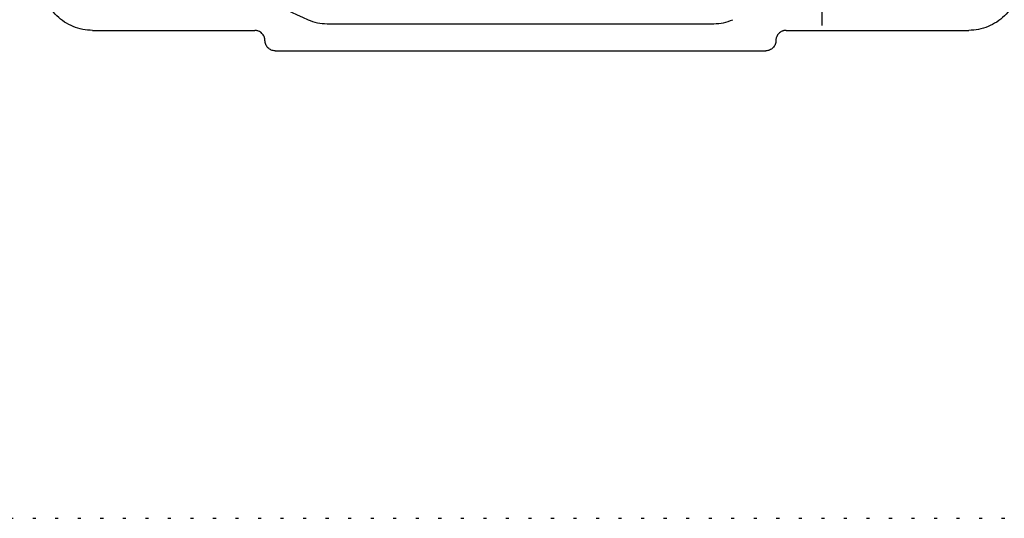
# Model space of a CAD drawing. Extents: x 0 to 841, y 0 to 594.
# Tile 128 of 142: x 658 to 690, y 422 to 438. Entities that reach past the tile are written whole.
import ezdxf

# ---------------------------------------------------------------- set-up
doc = ezdxf.new("R2010")
doc.units = 0
doc.linetypes.add('DOT2', pattern=[0.635, 0, -0.635])
doc.layers.get('0').update_dxf_attribs({"linetype": 'CONTINUOUS'})

# ---------------------------------------------------------------- blocks, each defined once
blk = doc.blocks.new('SW_CENTERMARKSYMBOL_71')
at = {"color": 0, "linetype": 'CONTINUOUS'}
for p, q in [((0, 0.417), (0, 0.761)), ((0, 0), (0, 0.417)), ((-0.417, 0), (-0.761, 0)), ((0, 0), (-0.417, 0)), ((0, 0), (0, -0.417)), ((0, 0), (0.417, 0)), ((0.417, 0), (0.761, 0)), ((0, -0.417), (0, -0.761))]:
    blk.add_line(p, q, dxfattribs=at)

msp = doc.modelspace()

# ---------------------------------------------------------------- linework, layer by layer
at = {"color": 7, "linetype": 'CONTINUOUS'}
for p, q in [((667.8007, 438.1054), (680.4146, 438.1054)), ((660.1502, 437.8887), (665.441, 437.8887)), ((682.7743, 437.8887), (688.7318, 437.8887)), ((666.1077, 437.2221), (682.1077, 437.2221))]:
    msp.add_line(p, q, dxfattribs=at)
at = {"color": 7, "linetype": 'DOT2'}
msp.add_line((636.1478, 421.9807), (822.4637, 421.9807), dxfattribs=at)
at = {"color": 7, "linetype": 'CONTINUOUS'}
for points, knots in [([(658.4555, 446.9612), (658.8813, 445.9993), (659.3959, 445.0768), (660.5856, 443.3418), (661.2606, 442.5292), (662.7482, 441.0416), (663.5607, 440.3666), (665.2958, 439.177), (666.2183, 438.6623), (667.1801, 438.2366)], [0, 0, 0, 0, 0.25, 0.25, 0.5, 0.5, 0.75, 0.75, 1, 1, 1, 1]), ([(660.1502, 437.8887), (659.9357, 437.8887), (659.7213, 437.9307), (659.3238, 438.0923), (659.1409, 438.2119), (658.8336, 438.5113), (658.7092, 438.6909), (658.5373, 439.084), (658.4898, 439.2973), (658.4841, 439.5118)], [0, 0, 0, 0, 0.25, 0.25, 0.5, 0.5, 0.75, 0.75, 1, 1, 1, 1]), ([(690.3979, 439.5118), (690.3923, 439.2973), (690.3447, 439.084), (690.1728, 438.6909), (690.0484, 438.5113), (689.7411, 438.2119), (689.5582, 438.0923), (689.1608, 437.9307), (688.9463, 437.8887), (688.7318, 437.8887)], [0, 0, 0, 0, 0.25, 0.25, 0.5, 0.5, 0.75, 0.75, 1, 1, 1, 1]), ([(665.7743, 437.5554), (665.7742, 437.5624), (665.774, 437.5764), (665.7719, 437.5973), (665.7687, 437.6179), (665.7641, 437.6383), (665.7583, 437.6584), (665.7458, 437.6929), (665.7217, 437.7398), (665.6783, 437.7927), (665.6254, 437.8361), (665.5723, 437.8635), (665.5242, 437.8791), (665.4829, 437.8873), (665.455, 437.8882), (665.441, 437.8887)], [0, 0, 0, 0, 0.0403222, 0.0803171, 0.1201425, 0.159958, 0.1999236, 0.2401972, 0.3700419, 0.5000573, 0.629902, 0.7599174, 0.8400454, 0.9196463, 1, 1, 1, 1]), ([(682.7743, 437.8887), (682.767, 437.8886), (682.7524, 437.8883), (682.7307, 437.8861), (682.7092, 437.8826), (682.6881, 437.8777), (682.6672, 437.8713), (682.6332, 437.8585), (682.5879, 437.8345), (682.5372, 437.7926), (682.4953, 437.7419), (682.4678, 437.6902), (682.4515, 437.642), (682.4426, 437.5991), (682.4415, 437.57), (682.441, 437.5554)], [0, 0, 0, 0, 0.04202321, 0.08367828, 0.12514364, 0.16660018, 0.2082289, 0.25020857, 0.375053, 0.50006493, 0.62490929, 0.74992116, 0.83341171, 0.91628826, 1, 1, 1, 1]), ([(666.1077, 437.2221), (666.064, 437.2221), (666.0204, 437.2308), (665.9398, 437.2641), (665.9028, 437.2889), (665.8411, 437.3506), (665.8164, 437.3875), (665.783, 437.4682), (665.7743, 437.5118), (665.7743, 437.5554)], [0, 0, 0, 0, 0.25, 0.25, 0.5, 0.5, 0.75, 0.75, 1, 1, 1, 1]), ([(682.441, 437.5554), (682.441, 437.5118), (682.4323, 437.4682), (682.3989, 437.3875), (682.3742, 437.3506), (682.3125, 437.2889), (682.2755, 437.2641), (682.1949, 437.2308), (682.1513, 437.2221), (682.1077, 437.2221)], [0, 0, 0, 0, 0.25, 0.25, 0.5, 0.5, 0.75, 0.75, 1, 1, 1, 1])]:
    msp.add_open_spline(points, degree=3, knots=knots, dxfattribs=at)
for points in [[(667.1801, 438.2366), (667.3749, 438.1504), (667.5877, 438.1054), (667.8007, 438.1054)], [(680.4146, 438.1054), (680.6276, 438.1054), (680.8405, 438.1504), (681.0352, 438.2366)]]:
    msp.add_open_spline(points, degree=3, dxfattribs=at)

# ---------------------------------------------------------------- block references
msp.add_blockref('SW_CENTERMARKSYMBOL_71', (683.941, 438.8054), dxfattribs=at)

doc.saveas('drawing.dxf')
